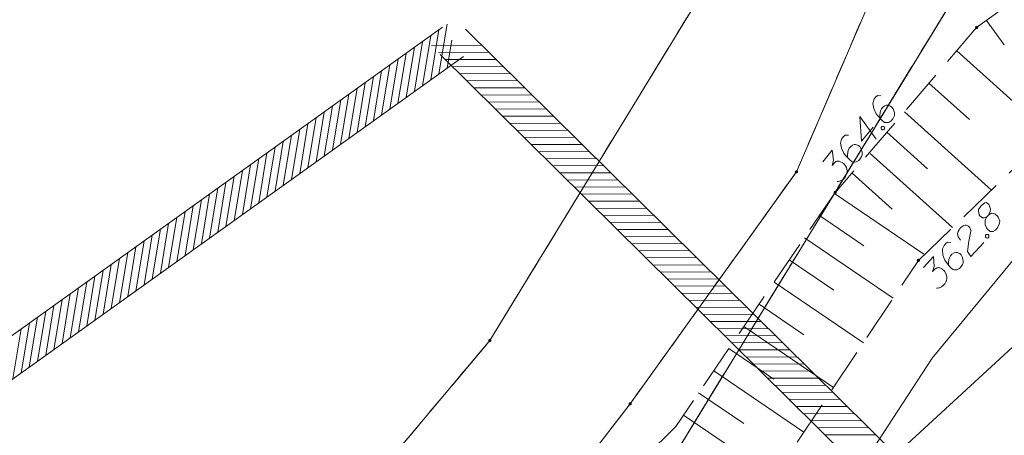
# Model space of a CAD drawing. Header units: metres. Extents: x 5554594 to 5556205, y 5636132 to 5636668.
# Tile 131 of 168: x 5555441 to 5555469, y 5636436 to 5636447. Entities that reach past the tile are written whole.
import ezdxf

# ---------------------------------------------------------------- set-up
doc = ezdxf.new("R2010")
doc.units = ezdxf.units.M
doc.header["$MEASUREMENT"] = 0
doc.header["$XCLIPFRAME"] = 0
for name, pattern in [('L_0_05', [1.75, 1.25, -0.5]), ('PRZER1-1', [2, 1, -1]), ('PRZER2_5-1', [3.5, 2.5, -1]), ('PRZER3-1', [4, 3, -1])]:
    doc.linetypes.add(name, pattern=pattern)
for name, color, linetype, lineweight in [('#RASTER', 7, 'Continuous', 18), ('#skartowane', 7, 'Continuous', 18), ('#zakres', 7, 'Continuous', 18), ('#zmodyfikowane', 7, 'Continuous', 18)]:
    doc.layers.add(name, color=color, linetype=linetype, lineweight=lineweight)
for name, color, linetype, lineweight, true_color in [('GEPPGD', 96, 'Continuous', 18, 0x008000), ('GESDZI', 18, 'Continuous', 18, 0x0a0909), ('GESKKL', 96, 'PRZER3-1', 18, 0x008000), ('GESUZY', 96, 'PRZER1-1', 18, 0x008000), ('GSPWPN', 18, 'Continuous', 18, 0x0a0909), ('GSPWPN_O', 18, 'Continuous', 18, 0x0a0909), ('GSSZSN', 18, 'PRZER2_5-1', 18, 0x0a0909), ('GULENN', 1, 'Continuous', 18, 0xff0000), ('GUPEPI', 1, 'Continuous', 18, 0xff0000)]:
    doc.layers.add(name, color=color, linetype=linetype, lineweight=lineweight, true_color=true_color)
picture_1 = doc.add_image_def('image2.tif', size_in_pixel=(18897, 11811))

# ---------------------------------------------------------------- blocks, each defined once
blk = doc.blocks.new('POINT')
blk.add_hatch(color=0).paths.add_polyline_path([(-0.000884, -0.0025), (-0.0025, -0.000884), (-0.0025, 0.000884), (0.000884, 0.0025), (0.0025, 0.000884), (0.0025, -0.000884), (0.000884, -0.0025)])
blk = doc.blocks.new('KOLO_2')
blk.add_hatch(color=0).paths.add_polyline_path([(0, -0.5), (-0.12941, -0.482963), (-0.25, -0.433013), (-0.353553, -0.353553), (-0.433013, -0.25), (-0.482963, -0.12941), (-0.5, 0), (-0.482963, 0.12941), (-0.433013, 0.25), (-0.353553, 0.353553), (-0.25, 0.433013), (-0.12941, 0.482963), (0, 0.5), (0.12941, 0.482963), (0.25, 0.433013), (0.353553, 0.353553), (0.433013, 0.25), (0.482963, 0.12941), (0.5, 0), (0.482963, -0.12941), (0.433013, -0.25), (0.353553, -0.353553), (0.25, -0.433013), (0.12941, -0.482963)])
blk = doc.blocks.new('EPPGN')
blk.add_hatch(color=0).paths.add_polyline_path([(0, -0.09), (-0.027812, -0.085595), (-0.052901, -0.072812), (-0.072812, -0.052901), (-0.085595, -0.027812), (-0.09, 0), (-0.085595, 0.027812), (-0.072812, 0.052901), (-0.052901, 0.072812), (-0.027812, 0.085595), (0, 0.09), (0.027812, 0.085595), (0.052901, 0.072812), (0.072812, 0.052901), (0.085595, 0.027812), (0.09, 0), (0.085595, -0.027812), (0.072812, -0.052901), (0.052901, -0.072812), (0.027812, -0.085595)])

msp = doc.modelspace()

# ---------------------------------------------------------------- hatches: boundary and pattern name
at = {"layer": '#skartowane', "linetype": 'Continuous', "lineweight": 18}
h = msp.add_hatch(color=7, dxfattribs=at)
edge = h.paths.add_edge_path()
edge.add_arc((5555468.05, 5636446.9), 0.045, 0, 360)

# ---------------------------------------------------------------- linework, layer by layer
at = {"layer": '#skartowane', "color": 7, "linetype": 'L_0_05', "lineweight": 18, "flags": 128}
msp.add_lwpolyline([(5555468.05, 5636446.9), (5555475.03, 5636451.97), (5555475.17, 5636453.75), (5555470.55, 5636457.54), (5555465.52, 5636447.96), (5555464.61, 5636448.25), (5555470.22, 5636458.96), (5555470.63, 5636458.9)], dxfattribs=at)
at = {"layer": '#skartowane', "color": 7, "linetype": 'Continuous', "lineweight": 18, "flags": 128}
msp.add_lwpolyline([(5555468.32, 5636447.096), (5555468.815, 5636446.413)], dxfattribs=at)
at = {"layer": '#zakres', "color": 134, "linetype": 'Continuous', "lineweight": 18}
for p, q in [((5555425.509, 5636427.056), (5555453.209, 5636446.906)), ((5555453.111, 5636445.612), (5555453.339, 5636446.994)), ((5555452.656, 5636445.286), (5555452.884, 5636446.668)), ((5555452.884, 5636445.449), (5555453.112, 5636446.831)), ((5555453.852, 5636446.855), (5555484.202, 5636416.82)), ((5555452.428, 5636445.123), (5555452.656, 5636446.504)), ((5555452.9, 5636446.398), (5555454.3, 5636446.405)), ((5555453.339, 5636445.776), (5555453.466, 5636446.547)), ((5555426.091, 5636426.244), (5555453.791, 5636446.094)), ((5555451.973, 5636444.797), (5555452.201, 5636446.178)), ((5555452.201, 5636444.96), (5555452.429, 5636446.341)), ((5555453.099, 5636446.201), (5555454.499, 5636446.208)), ((5555453.148, 5636446.145), (5555483.498, 5636416.11)), ((5555451.518, 5636444.471), (5555451.746, 5636445.852)), ((5555451.746, 5636444.634), (5555451.974, 5636446.015)), ((5555453.298, 5636446.004), (5555454.698, 5636446.011)), ((5555453.497, 5636445.807), (5555454.897, 5636445.814)), ((5555451.29, 5636444.308), (5555451.518, 5636445.689)), ((5555453.696, 5636445.61), (5555455.096, 5636445.617)), ((5555450.835, 5636443.981), (5555451.063, 5636445.363)), ((5555451.063, 5636444.145), (5555451.291, 5636445.526)), ((5555453.895, 5636445.413), (5555455.295, 5636445.42)), ((5555450.38, 5636443.655), (5555450.608, 5636445.037)), ((5555450.608, 5636443.818), (5555450.836, 5636445.2)), ((5555454.094, 5636445.216), (5555455.494, 5636445.223)), ((5555454.293, 5636445.019), (5555455.693, 5636445.026)), ((5555449.925, 5636443.329), (5555450.153, 5636444.71)), ((5555450.152, 5636443.492), (5555450.381, 5636444.873)), ((5555454.492, 5636444.822), (5555455.892, 5636444.83)), ((5555449.697, 5636443.166), (5555449.925, 5636444.547)), ((5555454.691, 5636444.625), (5555456.091, 5636444.633)), ((5555449.242, 5636442.84), (5555449.47, 5636444.221)), ((5555449.47, 5636443.003), (5555449.698, 5636444.384)), ((5555454.89, 5636444.428), (5555456.29, 5636444.436)), ((5555455.089, 5636444.231), (5555456.489, 5636444.239)), ((5555448.787, 5636442.514), (5555449.015, 5636443.895)), ((5555449.014, 5636442.677), (5555449.243, 5636444.058)), ((5555455.288, 5636444.034), (5555456.688, 5636444.042)), ((5555448.559, 5636442.351), (5555448.787, 5636443.732)), ((5555455.487, 5636443.837), (5555456.887, 5636443.845)), ((5555455.686, 5636443.641), (5555457.086, 5636443.648)), ((5555448.104, 5636442.024), (5555448.332, 5636443.406)), ((5555448.332, 5636442.187), (5555448.56, 5636443.569)), ((5555455.885, 5636443.444), (5555457.285, 5636443.451)), ((5555447.649, 5636441.698), (5555447.877, 5636443.079)), ((5555447.877, 5636441.861), (5555448.105, 5636443.243)), ((5555456.084, 5636443.247), (5555457.484, 5636443.254)), ((5555447.421, 5636441.535), (5555447.649, 5636442.916)), ((5555456.283, 5636443.05), (5555457.683, 5636443.057)), ((5555456.482, 5636442.853), (5555457.882, 5636442.86)), ((5555446.966, 5636441.209), (5555447.194, 5636442.59)), ((5555447.194, 5636441.372), (5555447.422, 5636442.753)), ((5555456.681, 5636442.656), (5555458.081, 5636442.663)), ((5555446.511, 5636440.883), (5555446.739, 5636442.264)), ((5555446.739, 5636441.046), (5555446.967, 5636442.427)), ((5555456.88, 5636442.459), (5555458.28, 5636442.466)), ((5555457.079, 5636442.262), (5555458.479, 5636442.269)), ((5555446.283, 5636440.72), (5555446.511, 5636442.101)), ((5555457.278, 5636442.065), (5555458.678, 5636442.072)), ((5555445.828, 5636440.393), (5555446.056, 5636441.775)), ((5555446.056, 5636440.556), (5555446.284, 5636441.938)), ((5555457.477, 5636441.868), (5555458.877, 5636441.875)), ((5555445.373, 5636440.067), (5555445.601, 5636441.448)), ((5555445.601, 5636440.23), (5555445.829, 5636441.612)), ((5555457.676, 5636441.671), (5555459.076, 5636441.678)), ((5555457.875, 5636441.474), (5555459.275, 5636441.481)), ((5555445.145, 5636439.904), (5555445.373, 5636441.285)), ((5555458.074, 5636441.277), (5555459.474, 5636441.284)), ((5555444.69, 5636439.578), (5555444.918, 5636440.959)), ((5555444.918, 5636439.741), (5555445.146, 5636441.122)), ((5555458.273, 5636441.08), (5555459.673, 5636441.087)), ((5555458.472, 5636440.883), (5555459.872, 5636440.89)), ((5555444.235, 5636439.252), (5555444.463, 5636440.633)), ((5555444.463, 5636439.415), (5555444.691, 5636440.796)), ((5555458.671, 5636440.686), (5555460.071, 5636440.693)), ((5555444.007, 5636439.089), (5555444.235, 5636440.47)), ((5555458.87, 5636440.489), (5555460.27, 5636440.497)), ((5555443.552, 5636438.762), (5555443.78, 5636440.144)), ((5555443.78, 5636438.926), (5555444.008, 5636440.307)), ((5555459.069, 5636440.292), (5555460.469, 5636440.3)), ((5555459.268, 5636440.095), (5555460.668, 5636440.103)), ((5555443.097, 5636438.436), (5555443.325, 5636439.818)), ((5555443.325, 5636438.599), (5555443.553, 5636439.981)), ((5555459.467, 5636439.898), (5555460.867, 5636439.906)), ((5555442.869, 5636438.273), (5555443.097, 5636439.654)), ((5555459.666, 5636439.701), (5555461.066, 5636439.709)), ((5555442.414, 5636437.947), (5555442.642, 5636439.328)), ((5555442.642, 5636438.11), (5555442.87, 5636439.491)), ((5555459.865, 5636439.504), (5555461.265, 5636439.512)), ((5555460.064, 5636439.308), (5555461.464, 5636439.315)), ((5555441.959, 5636437.621), (5555442.187, 5636439.002)), ((5555442.187, 5636437.784), (5555442.415, 5636439.165)), ((5555460.263, 5636439.111), (5555461.663, 5636439.118)), ((5555441.731, 5636437.458), (5555441.959, 5636438.839)), ((5555460.462, 5636438.914), (5555461.862, 5636438.921)), ((5555460.661, 5636438.717), (5555462.061, 5636438.724)), ((5555441.276, 5636437.131), (5555441.504, 5636438.513)), ((5555441.504, 5636437.295), (5555441.732, 5636438.676)), ((5555460.86, 5636438.52), (5555462.26, 5636438.527)), ((5555461.059, 5636438.323), (5555462.459, 5636438.33)), ((5555461.258, 5636438.126), (5555462.658, 5636438.133)), ((5555461.457, 5636437.929), (5555462.857, 5636437.936)), ((5555461.656, 5636437.732), (5555463.056, 5636437.739)), ((5555461.855, 5636437.535), (5555463.255, 5636437.542)), ((5555462.054, 5636437.338), (5555463.454, 5636437.345)), ((5555462.253, 5636437.141), (5555463.653, 5636437.148)), ((5555462.452, 5636436.944), (5555463.852, 5636436.951)), ((5555462.652, 5636436.747), (5555464.051, 5636436.754)), ((5555462.851, 5636436.55), (5555464.251, 5636436.557)), ((5555463.05, 5636436.353), (5555464.45, 5636436.36)), ((5555463.249, 5636436.156), (5555464.649, 5636436.164)), ((5555463.448, 5636435.959), (5555464.848, 5636435.967)), ((5555463.647, 5636435.762), (5555465.047, 5636435.77)), ((5555463.846, 5636435.565), (5555465.246, 5636435.573))]:
    msp.add_line(p, q, dxfattribs=at)
at = {"layer": '#zmodyfikowane', "color": 7, "linetype": 'PRZER2_5-1', "lineweight": 18, "ltscale": 0.5}
for p, q in [((5555468.05, 5636446.9), (5555464.102, 5636442.284)), ((5555466.43, 5636440.42), (5555470.65, 5636444.49))]:
    msp.add_line(p, q, dxfattribs=at)
at = {"layer": '#zmodyfikowane', "color": 5, "linetype": 'Continuous', "lineweight": 18, "true_color": 0x0000ff, "flags": 128}
msp.add_lwpolyline([(5555490.58, 5636442.88), (5555480.97, 5636449.01), (5555451.045, 5636421.409)], dxfattribs=at)
at = {"layer": '#zmodyfikowane', "color": 7, "linetype": 'Continuous', "lineweight": 18, "flags": 128}
for points in [[(5555467.496, 5636446.253), (5555470.075, 5636443.935)], [(5555466.725, 5636445.35), (5555467.854, 5636444.335)], [(5555466.042, 5636444.552), (5555468.46, 5636442.378)], [(5555465.557, 5636443.985), (5555466.687, 5636442.969)], [(5555465.096, 5636443.396), (5555467.383, 5636441.34)], [(5555464.587, 5636442.85), (5555465.701, 5636441.849)], [(5555464.102, 5636442.284), (5555466.582, 5636440.596)]]:
    msp.add_lwpolyline(points, dxfattribs=at)
at = {"layer": 'GESDZI', "color": 96, "linetype": 'Continuous', "lineweight": 18, "flags": 128}
for points in [[(5555401.076, 5636390.282), (5555404.073, 5636395.02), (5555409.758, 5636401.08), (5555415.606, 5636406.363), (5555423.635, 5636411.745), (5555430.735, 5636417.459), (5555447.06, 5636429.289), (5555454.524, 5636438.193), (5555464.207, 5636454.062), (5555467.116, 5636460.589), (5555468.332, 5636465.003), (5555472.295, 5636474.764), (5555473.727, 5636476.915), (5555478.789, 5636482.309), (5555486.827, 5636487.153), (5555491.335, 5636490.878), (5555494.572, 5636495.113), (5555496.203, 5636499.774)], [(5555498.831, 5636497.826), (5555497.916, 5636495.121), (5555494.886, 5636489.995), (5555492.02, 5636486.875), (5555487.899, 5636483.58), (5555479.095, 5636477.123), (5555476.226, 5636474.148), (5555473.057, 5636465.855), (5555470.67, 5636460.65), (5555463.042, 5636442.883), (5555458.424, 5636436.43), (5555450.581, 5636426.255), (5555436.482, 5636415.046), (5555422.948, 5636405.301), (5555415.395, 5636399.944), (5555410.221, 5636395.159), (5555404.633, 5636386.632), (5555399.591, 5636376.915), (5555395.485, 5636361.975)], [(5555395.485, 5636361.975), (5555399.591, 5636376.915), (5555404.633, 5636386.632), (5555410.221, 5636395.159), (5555415.395, 5636399.944), (5555422.948, 5636405.301), (5555436.482, 5636415.046), (5555450.581, 5636426.255), (5555458.424, 5636436.43), (5555463.042, 5636442.883), (5555470.67, 5636460.65), (5555472.46, 5636456.89), (5555469.38, 5636450.93), (5555457.42, 5636431.35), (5555451.21, 5636424.13), (5555441.83, 5636417.85), (5555424.78, 5636404.45), (5555410.8, 5636392.86), (5555407.98, 5636388.69), (5555401.58, 5636375.21), (5555399.135, 5636366.433)], [(5555399.135, 5636366.433), (5555401.58, 5636375.21), (5555407.98, 5636388.69), (5555410.8, 5636392.86), (5555424.78, 5636404.45), (5555441.83, 5636417.85), (5555451.21, 5636424.13), (5555457.42, 5636431.35), (5555469.38, 5636450.93), (5555472.46, 5636456.89), (5555487.39, 5636447.84), (5555495.36, 5636441.79), (5555512.96, 5636426.69), (5555500.39, 5636427.61), (5555493.74, 5636426.2), (5555492.33, 5636424.58), (5555491.43, 5636422.53), (5555488.92, 5636412.93), (5555484.75, 5636396.97), (5555483.807, 5636393.359)]]:
    msp.add_lwpolyline(points, dxfattribs=at)
msp.add_lwpolyline([(5555404.073, 5636395.02), (5555398.748, 5636398.735), (5555383.39, 5636416.92), (5555389.734, 5636423.873), (5555402.789, 5636438.708), (5555413.799, 5636449.56), (5555420.669, 5636454.714), (5555430.383, 5636458.569), (5555437.185, 5636462.46), (5555446.84, 5636464.597), (5555451.868, 5636465.418), (5555457.224, 5636464.58), (5555467.116, 5636460.589), (5555464.207, 5636454.062), (5555454.524, 5636438.193), (5555447.06, 5636429.289), (5555430.735, 5636417.459), (5555423.635, 5636411.745), (5555415.606, 5636406.363), (5555409.758, 5636401.08), (5555404.073, 5636395.02)], close=True, dxfattribs=at)
at = {"layer": 'GESKKL', "color": 96, "linetype": 'PRZER3-1', "lineweight": 18, "ltscale": 0.5, "true_color": 0x008000}
msp.add_lwpolyline([(5555447.06, 5636429.289), (5555454.524, 5636438.193), (5555464.207, 5636454.062), (5555467.116, 5636460.589), (5555457.224, 5636464.58), (5555451.868, 5636465.418), (5555446.84, 5636464.597), (5555437.185, 5636462.46), (5555430.383, 5636458.569), (5555420.669, 5636454.714), (5555413.799, 5636449.56), (5555402.789, 5636438.708), (5555389.734, 5636423.873), (5555383.39, 5636416.92), (5555398.748, 5636398.735), (5555404.073, 5636395.02), (5555409.758, 5636401.08), (5555415.606, 5636406.363), (5555423.635, 5636411.745), (5555430.735, 5636417.459), (5555447.06, 5636429.289)], close=True, dxfattribs=at)
at = {"layer": 'GESUZY', "color": 96, "linetype": 'PRZER1-1', "lineweight": 18, "ltscale": 0.5, "true_color": 0x008000}
for points in [[(5555388.979, 5636354.029), (5555392.657, 5636365.659), (5555395.519, 5636378.339), (5555401.076, 5636390.282), (5555404.073, 5636395.02), (5555409.758, 5636401.08), (5555415.606, 5636406.363), (5555423.635, 5636411.745), (5555430.735, 5636417.459), (5555447.06, 5636429.289), (5555454.524, 5636438.193), (5555464.207, 5636454.062), (5555467.116, 5636460.589), (5555468.332, 5636465.003), (5555472.295, 5636474.764), (5555473.727, 5636476.915), (5555478.789, 5636482.309), (5555486.827, 5636487.153), (5555491.335, 5636490.878), (5555494.572, 5636495.113), (5555496.203, 5636499.774)], [(5555498.831, 5636497.826), (5555497.916, 5636495.121), (5555494.886, 5636489.995), (5555492.02, 5636486.875), (5555487.899, 5636483.58), (5555479.095, 5636477.123), (5555476.226, 5636474.148), (5555473.057, 5636465.855), (5555470.67, 5636460.65), (5555463.042, 5636442.883), (5555458.424, 5636436.43), (5555450.581, 5636426.255), (5555436.482, 5636415.046), (5555422.948, 5636405.301), (5555415.395, 5636399.944), (5555410.221, 5636395.159), (5555404.633, 5636386.632), (5555399.591, 5636376.915), (5555395.485, 5636361.975)], [(5555395.485, 5636361.975), (5555399.591, 5636376.915), (5555404.633, 5636386.632), (5555410.221, 5636395.159), (5555415.395, 5636399.944), (5555422.948, 5636405.301), (5555436.482, 5636415.046), (5555450.581, 5636426.255), (5555458.424, 5636436.43), (5555463.042, 5636442.883), (5555470.67, 5636460.65), (5555472.46, 5636456.89), (5555469.38, 5636450.93), (5555457.42, 5636431.35), (5555451.21, 5636424.13), (5555441.83, 5636417.85), (5555424.78, 5636404.45), (5555410.8, 5636392.86), (5555407.98, 5636388.69), (5555401.58, 5636375.21), (5555399.135, 5636366.433)], [(5555399.135, 5636366.433), (5555401.58, 5636375.21), (5555407.98, 5636388.69), (5555410.8, 5636392.86), (5555424.78, 5636404.45), (5555441.83, 5636417.85), (5555451.21, 5636424.13), (5555457.42, 5636431.35), (5555469.38, 5636450.93), (5555472.46, 5636456.89), (5555487.39, 5636447.84), (5555495.36, 5636441.79), (5555512.96, 5636426.69), (5555500.39, 5636427.61), (5555493.74, 5636426.2), (5555492.33, 5636424.58), (5555491.43, 5636422.53)]]:
    msp.add_lwpolyline(points, dxfattribs=at)
msp.add_lwpolyline([(5555447.06, 5636429.289), (5555454.524, 5636438.193), (5555464.207, 5636454.062), (5555467.116, 5636460.589), (5555457.224, 5636464.58), (5555451.868, 5636465.418), (5555446.84, 5636464.597), (5555437.185, 5636462.46), (5555430.383, 5636458.569), (5555420.669, 5636454.714), (5555413.799, 5636449.56), (5555402.789, 5636438.708), (5555389.734, 5636423.873), (5555383.39, 5636416.92), (5555398.748, 5636398.735), (5555404.073, 5636395.02), (5555409.758, 5636401.08), (5555415.606, 5636406.363), (5555423.635, 5636411.745), (5555430.735, 5636417.459), (5555447.06, 5636429.289)], close=True, dxfattribs=at)
at = {"layer": 'GSPWPN_O', "color": 7, "linetype": 'Continuous', "lineweight": 18, "flags": 128}
for points in [[(5555465.384, 5636445.001), (5555465.304, 5636445.005), (5555465.256, 5636444.975), (5555465.204, 5636444.911), (5555465.185, 5636444.85), (5555465.172, 5636444.815), (5555465.167, 5636444.781), (5555465.189, 5636444.641), (5555465.258, 5636444.501), (5555465.306, 5636444.439), (5555465.424, 5636444.312), (5555465.492, 5636444.256), (5555465.535, 5636444.252), (5555465.601, 5636444.259), (5555465.622, 5636444.265), (5555465.673, 5636444.299), (5555465.721, 5636444.359), (5555465.75, 5636444.412), (5555465.767, 5636444.452), (5555465.767, 5636444.527), (5555465.732, 5636444.633), (5555465.697, 5636444.684), (5555465.66, 5636444.714), (5555465.582, 5636444.739), (5555465.544, 5636444.74), (5555465.5, 5636444.723), (5555465.441, 5636444.679), (5555465.408, 5636444.638), (5555465.38, 5636444.576), (5555465.368, 5636444.533), (5555465.36, 5636444.448), (5555465.36, 5636444.402), (5555465.363, 5636444.377)], [(5555465.174, 5636444.127), (5555464.853, 5636443.734), (5555464.808, 5636444.426), (5555465.262, 5636443.796)], [(5555464.487, 5636443.903), (5555464.407, 5636443.907), (5555464.36, 5636443.877), (5555464.308, 5636443.813), (5555464.289, 5636443.753), (5555464.275, 5636443.718), (5555464.27, 5636443.684), (5555464.293, 5636443.543), (5555464.362, 5636443.403), (5555464.41, 5636443.341), (5555464.528, 5636443.214), (5555464.596, 5636443.158), (5555464.639, 5636443.154), (5555464.705, 5636443.161), (5555464.725, 5636443.167), (5555464.777, 5636443.202), (5555464.825, 5636443.261), (5555464.853, 5636443.314), (5555464.87, 5636443.354), (5555464.871, 5636443.43), (5555464.835, 5636443.535), (5555464.801, 5636443.586), (5555464.764, 5636443.616), (5555464.686, 5636443.642), (5555464.648, 5636443.642), (5555464.604, 5636443.625), (5555464.545, 5636443.581), (5555464.512, 5636443.54), (5555464.484, 5636443.479), (5555464.472, 5636443.435), (5555464.463, 5636443.351), (5555464.464, 5636443.305), (5555464.466, 5636443.28)], [(5555465.397, 5636444.121), (5555465.416, 5636444.143), (5555465.436, 5636444.15), (5555465.466, 5636444.148), (5555465.489, 5636444.13), (5555465.496, 5636444.101), (5555465.494, 5636444.08), (5555465.475, 5636444.057), (5555465.455, 5636444.051), (5555465.425, 5636444.052), (5555465.402, 5636444.071), (5555465.395, 5636444.099), (5555465.397, 5636444.121)], [(5555463.777, 5636443.164), (5555464.039, 5636443.484), (5555464.071, 5636443.206), (5555464.039, 5636443.064), (5555464.106, 5636443.147), (5555464.126, 5636443.161), (5555464.138, 5636443.167), (5555464.15, 5636443.172), (5555464.162, 5636443.177), (5555464.191, 5636443.185), (5555464.212, 5636443.182), (5555464.233, 5636443.18), (5555464.251, 5636443.174), (5555464.29, 5636443.157), (5555464.321, 5636443.139), (5555464.335, 5636443.128), (5555464.353, 5636443.113), (5555464.377, 5636443.086), (5555464.391, 5636443.066), (5555464.406, 5636443.047), (5555464.416, 5636443.031), (5555464.421, 5636443.019), (5555464.427, 5636443.007), (5555464.432, 5636442.995), (5555464.439, 5636442.975), (5555464.446, 5636442.946), (5555464.448, 5636442.921), (5555464.45, 5636442.904), (5555464.448, 5636442.883), (5555464.446, 5636442.862), (5555464.44, 5636442.836), (5555464.437, 5636442.823), (5555464.42, 5636442.784), (5555464.402, 5636442.753), (5555464.392, 5636442.731), (5555464.366, 5636442.699), (5555464.331, 5636442.666), (5555464.315, 5636442.656), (5555464.3, 5636442.646), (5555464.284, 5636442.636), (5555464.264, 5636442.63), (5555464.243, 5636442.623), (5555464.206, 5636442.615), (5555464.177, 5636442.617)], [(5555468.334, 5636441.632), (5555468.39, 5636441.692), (5555468.402, 5636441.713), (5555468.429, 5636441.785), (5555468.431, 5636441.856), (5555468.39, 5636441.976), (5555468.325, 5636442.028), (5555468.276, 5636442.019), (5555468.206, 5636441.97), (5555468.166, 5636441.927), (5555468.102, 5636441.833), (5555468.099, 5636441.787), (5555468.123, 5636441.684), (5555468.141, 5636441.659), (5555468.213, 5636441.607), (5555468.255, 5636441.6), (5555468.334, 5636441.632), (5555468.286, 5636441.547), (5555468.29, 5636441.422), (5555468.323, 5636441.326), (5555468.34, 5636441.302), (5555468.426, 5636441.229), (5555468.505, 5636441.228), (5555468.571, 5636441.263), (5555468.62, 5636441.315), (5555468.675, 5636441.417), (5555468.693, 5636441.514), (5555468.652, 5636441.625), (5555468.63, 5636441.654), (5555468.557, 5636441.714), (5555468.464, 5636441.736), (5555468.39, 5636441.692)], [(5555467.602, 5636440.982), (5555467.541, 5636441.08), (5555467.521, 5636441.163), (5555467.536, 5636441.222), (5555467.56, 5636441.273), (5555467.584, 5636441.307), (5555467.604, 5636441.329), (5555467.645, 5636441.364), (5555467.677, 5636441.381), (5555467.694, 5636441.39), (5555467.731, 5636441.404), (5555467.76, 5636441.401), (5555467.786, 5636441.393), (5555467.803, 5636441.385), (5555467.824, 5636441.373), (5555467.845, 5636441.353), (5555467.863, 5636441.329), (5555467.872, 5636441.312), (5555467.881, 5636441.287), (5555467.886, 5636441.258), (5555467.887, 5636441.233), (5555467.829, 5636440.956), (5555467.796, 5636440.671), (5555467.884, 5636440.531), (5555468.252, 5636440.923)], [(5555467.329, 5636440.915), (5555467.249, 5636440.925), (5555467.2, 5636440.898), (5555467.143, 5636440.838), (5555467.12, 5636440.779), (5555467.104, 5636440.745), (5555467.097, 5636440.711), (5555467.11, 5636440.57), (5555467.169, 5636440.425), (5555467.213, 5636440.36), (5555467.321, 5636440.225), (5555467.386, 5636440.165), (5555467.428, 5636440.158), (5555467.495, 5636440.16), (5555467.515, 5636440.165), (5555467.569, 5636440.196), (5555467.621, 5636440.252), (5555467.653, 5636440.303), (5555467.673, 5636440.341), (5555467.679, 5636440.416), (5555467.65, 5636440.524), (5555467.619, 5636440.577), (5555467.585, 5636440.61), (5555467.509, 5636440.641), (5555467.471, 5636440.644), (5555467.425, 5636440.63), (5555467.364, 5636440.59), (5555467.328, 5636440.552), (5555467.296, 5636440.492), (5555467.281, 5636440.45), (5555467.267, 5636440.366), (5555467.264, 5636440.32), (5555467.265, 5636440.295)], [(5555468.296, 5636441.117), (5555468.316, 5636441.138), (5555468.337, 5636441.143), (5555468.366, 5636441.14), (5555468.388, 5636441.12), (5555468.393, 5636441.091), (5555468.389, 5636441.07), (5555468.369, 5636441.048), (5555468.348, 5636441.043), (5555468.319, 5636441.046), (5555468.297, 5636441.067), (5555468.292, 5636441.096), (5555468.296, 5636441.117)], [(5555466.569, 5636440.227), (5555466.852, 5636440.528), (5555466.865, 5636440.249), (5555466.824, 5636440.109), (5555466.896, 5636440.187), (5555466.917, 5636440.2), (5555466.929, 5636440.205), (5555466.942, 5636440.209), (5555466.954, 5636440.214), (5555466.983, 5636440.219), (5555467.004, 5636440.215), (5555467.025, 5636440.212), (5555467.042, 5636440.204), (5555467.08, 5636440.184), (5555467.11, 5636440.164), (5555467.123, 5636440.152), (5555467.14, 5636440.136), (5555467.162, 5636440.108), (5555467.175, 5636440.087), (5555467.188, 5636440.067), (5555467.197, 5636440.05), (5555467.202, 5636440.038), (5555467.206, 5636440.025), (5555467.211, 5636440.013), (5555467.216, 5636439.992), (5555467.221, 5636439.963), (5555467.222, 5636439.938), (5555467.222, 5636439.922), (5555467.219, 5636439.901), (5555467.215, 5636439.88), (5555467.208, 5636439.854), (5555467.204, 5636439.842), (5555467.184, 5636439.803), (5555467.164, 5636439.773), (5555467.152, 5636439.752), (5555467.124, 5636439.722), (5555467.087, 5636439.692), (5555467.071, 5636439.683), (5555467.055, 5636439.674), (5555467.038, 5636439.665), (5555467.017, 5636439.66), (5555466.997, 5636439.655), (5555466.959, 5636439.65), (5555466.93, 5636439.653)]]:
    msp.add_lwpolyline(points, dxfattribs=at)
at = {"layer": 'GSSZSN', "color": 7, "linetype": 'PRZER2_5-1', "lineweight": 18, "ltscale": 0.5}
for points in [[(5555464.12, 5636442.31), (5555459.69, 5636435.8), (5555450.23, 5636426.45), (5555446.49, 5636423.4), (5555438.7, 5636416.34), (5555427.2, 5636406.97), (5555421.23, 5636400.56), (5555412.4, 5636395.92), (5555407.05, 5636386.48), (5555401.21, 5636374.74), (5555399.35, 5636369.92), (5555399.194, 5636366.505)], [(5555447.578, 5636419.947), (5555452.85, 5636425.15), (5555461.12, 5636432.45), (5555466.43, 5636440.42)]]:
    msp.add_lwpolyline(points, dxfattribs=at)
at = {"layer": 'GSSZSN', "color": 7, "linetype": 'Continuous', "lineweight": 18, "flags": 128}
for points in [[(5555463.682, 5636441.667), (5555464.913, 5636440.829)], [(5555463.263, 5636441.05), (5555465.731, 5636439.371)], [(5555462.843, 5636440.434), (5555464.08, 5636439.592)], [(5555462.424, 5636439.817), (5555464.904, 5636438.129)], [(5555462.004, 5636439.2), (5555463.247, 5636438.354)], [(5555461.584, 5636438.584), (5555464.077, 5636436.888)], [(5555461.165, 5636437.967), (5555462.414, 5636437.117)], [(5555460.745, 5636437.35), (5555463.249, 5636435.646)], [(5555460.325, 5636436.734), (5555461.581, 5636435.88)], [(5555459.906, 5636436.117), (5555462.422, 5636434.405)]]:
    msp.add_lwpolyline(points, dxfattribs=at)
at = {"layer": 'GULENN', "color": 1, "linetype": 'Continuous', "lineweight": 18, "true_color": 0xff0000, "flags": 128}
msp.add_lwpolyline([(5555453.145, 5636422.208), (5555458.1, 5636427.04), (5555462.88, 5636431.66), (5555466.81, 5636437.7), (5555474.48, 5636447), (5555476.33, 5636449.31), (5555477.4, 5636449.78), (5555479.13, 5636449.45), (5555482.43, 5636446.6), (5555488.29, 5636440.79), (5555497.88, 5636432.94), (5555499.03, 5636432.8), (5555501.29, 5636433.6), (5555503.6, 5636433.24), (5555509.57, 5636428.99), (5555511.04, 5636427.42)], dxfattribs=at)

# ---------------------------------------------------------------- block references
at = {"layer": 'GEPPGD', "color": 96, "lineweight": 18, "true_color": 0x008000, "xscale": 0.5, "yscale": 0.5, "zscale": 0.5, "rotation": 90}
for p in [(5555463.042, 5636442.883), (5555454.524, 5636438.193), (5555458.424, 5636436.43)]:
    msp.add_blockref('EPPGN', p, dxfattribs=at)
at = {"layer": 'GSPWPN', "color": 7, "lineweight": 18, "xscale": 0.09, "yscale": 0.09, "zscale": 0.09, "rotation": 90}
for p in [(5555464.12, 5636442.31), (5555466.43, 5636440.42)]:
    msp.add_blockref('KOLO_2', p, dxfattribs=at)
at = {"layer": 'GUPEPI', "color": 1, "lineweight": 18, "true_color": 0xff0000, "rotation": 90}
msp.add_blockref('POINT', (5555466.81, 5636437.7), dxfattribs=at)

# ---------------------------------------------------------------- pictures from other files: only their frames are drawn
at = {"layer": '#RASTER', "color": 252, "linetype": 'Continuous', "lineweight": 18}
image = msp.add_image(picture_1, insert=(5555393.385, 5636149.865), size_in_units=(811.151, 518.084), dxfattribs=at)
image.set_boundary_path([(-0.5, -0.5), (-0.5, 11810.5), (18896.5, 11810.5), (18896.5, -0.5), (-0.5, -0.5)])
image.dxf.flags = 15

doc.saveas('drawing.dxf')
